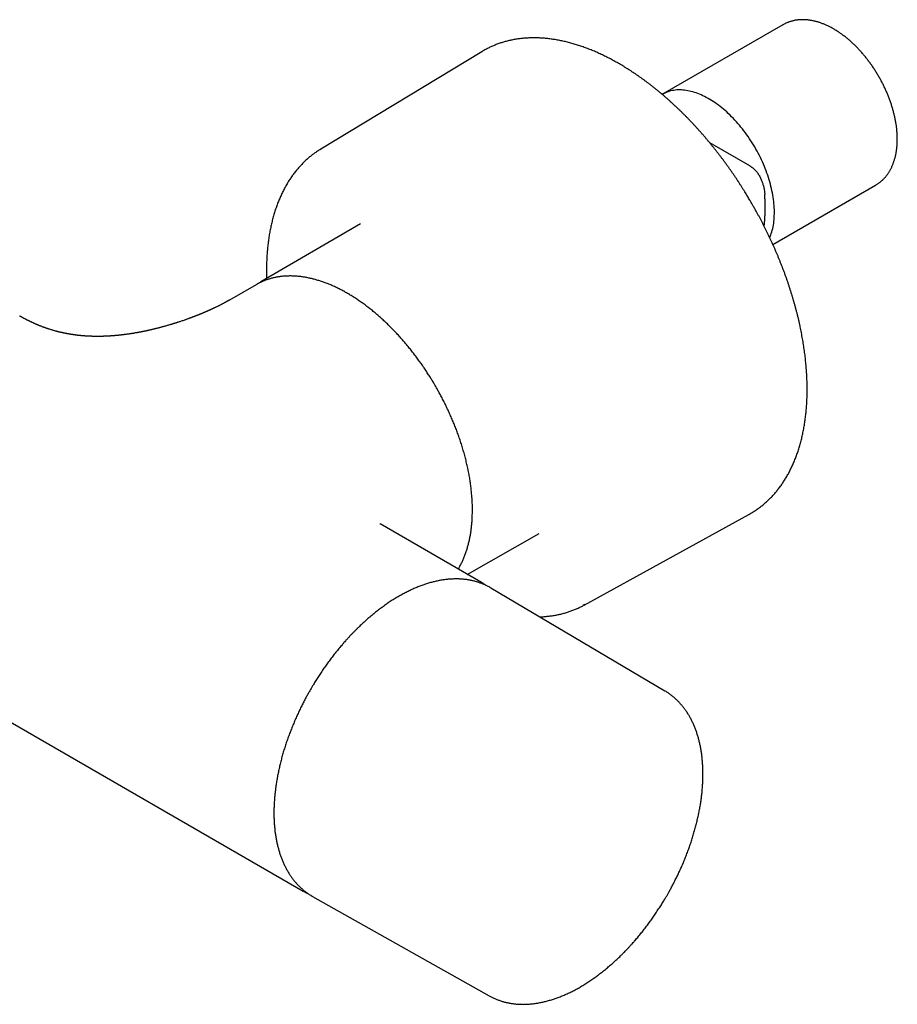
# Model space of a CAD drawing. Header units: millimetres. Extents: x 8 to 933, y 12 to 387.
# Tile 13 of 15: x 788 to 887, y 76 to 187. Entities that reach past the tile are written whole.
import ezdxf

# ---------------------------------------------------------------- set-up
doc = ezdxf.new("R2010")
doc.units = ezdxf.units.MM

msp = doc.modelspace()

# ---------------------------------------------------------------- linework, layer by layer
at = {"color": 7, "linetype": 'Continuous', "lineweight": 30}
for p, q in [((873.95, 186.25), (860.45, 178.45)), ((840.15, 183.23), (822.08, 172.3)), ((840.25, 183.28), (840.15, 183.23)), ((870.24, 170.4), (865.75, 172.99)), ((821.98, 172.24), (822.18, 172.36)), ((872.83, 161.58), (884.35, 168.23)), ((826.53, 163.91), (815.35, 157.38)), ((814.81, 157.07), (811.84, 155.35)), ((814.89, 157.11), (814.81, 157.07)), ((851.63, 121.1), (870.14, 131.28)), ((870.14, 131.28), (870.23, 131.34)), ((840.12, 123.64), (828.73, 130.21)), ((828.74, 130.2), (828.73, 130.21)), ((838.53, 124.55), (846.59, 129.15)), ((758.72, 124.44), (820.12, 88.99)), ((840.05, 123.67), (840.12, 123.64)), ((860.72, 111.45), (841.17, 123.02)), ((851.73, 121.15), (851.53, 121.04)), ((860.72, 111.46), (860.72, 111.45)), ((820.12, 88.99), (820.06, 89.03)), ((821.17, 88.39), (840.97, 77.24)), ((840.97, 77.24), (840.97, 77.24))]:
    msp.add_line(p, q, dxfattribs=at)
at = {"color": 7, "linetype": 'Continuous', "lineweight": 30, "flags": 128}
for points in [[(872.48, 162.36), (872.53, 162.48), (872.59, 162.65), (872.65, 162.82), (872.71, 163.01), (872.76, 163.19), (872.81, 163.38), (872.85, 163.58), (872.89, 163.77), (872.92, 163.98), (872.94, 164.18), (872.97, 164.39), (872.98, 164.6), (872.99, 164.82), (873, 165.04), (873, 165.26), (873, 165.49), (872.99, 165.72), (872.97, 165.95), (872.95, 166.18), (872.93, 166.41), (872.9, 166.65), (872.87, 166.89), (872.83, 167.13), (872.78, 167.37), (872.73, 167.62), (872.68, 167.86), (872.62, 168.11), (872.56, 168.36), (872.49, 168.61), (872.42, 168.86), (872.34, 169.1), (872.25, 169.35), (872.17, 169.6), (872.08, 169.85), (871.98, 170.1), (871.88, 170.35), (871.78, 170.6), (871.67, 170.85), (871.55, 171.09), (871.44, 171.34), (871.32, 171.58), (871.19, 171.82), (871.06, 172.06), (870.93, 172.3), (870.79, 172.54), (870.65, 172.77), (870.51, 173.01), (870.36, 173.24), (870.21, 173.46), (870.06, 173.69), (869.9, 173.91), (869.74, 174.13), (869.58, 174.34), (869.42, 174.56), (869.25, 174.76), (869.08, 174.97), (868.91, 175.17), (868.74, 175.37), (868.56, 175.56), (868.38, 175.75), (868.2, 175.93), (868.02, 176.11), (867.83, 176.29), (867.65, 176.46), (867.46, 176.62), (867.28, 176.78), (867.09, 176.94), (866.9, 177.09), (866.71, 177.24), (866.51, 177.38), (866.32, 177.51), (866.13, 177.64), (865.94, 177.76), (865.74, 177.88), (865.55, 177.99), (865.36, 178.1), (865.16, 178.2), (864.97, 178.29), (864.78, 178.38), (864.59, 178.46), (864.4, 178.53), (864.21, 178.6), (864.02, 178.66), (863.83, 178.72), (863.64, 178.77), (863.46, 178.81), (863.27, 178.85), (863.09, 178.88), (862.91, 178.9), (862.73, 178.92), (862.56, 178.93), (862.38, 178.94), (862.21, 178.93), (862.04, 178.93), (861.87, 178.91), (861.71, 178.89), (861.55, 178.86), (861.39, 178.83), (861.23, 178.78), (861.08, 178.74), (860.93, 178.68), (860.78, 178.62), (860.64, 178.55), (860.5, 178.48), (860.42, 178.43)], [(841.17, 123.02), (841.11, 123.06), (841.1, 123.06)], [(821.11, 88.43), (821.11, 88.42), (821.17, 88.39)]]:
    msp.add_lwpolyline(points, dxfattribs=at)
at = {"color": 7, "linetype": 'Continuous', "lineweight": 30}
for points, knots in [([(886.8, 173.4), (886.8, 173.44), (886.8, 173.53), (886.8, 173.69), (886.79, 173.88), (886.78, 174.06), (886.76, 174.25), (886.75, 174.45), (886.73, 174.64), (886.7, 174.83), (886.68, 175.03), (886.64, 175.22), (886.61, 175.42), (886.57, 175.61), (886.53, 175.81), (886.49, 176.01), (886.44, 176.21), (886.39, 176.41), (886.34, 176.61), (886.29, 176.8), (886.23, 177), (886.16, 177.2), (886.1, 177.4), (886.03, 177.6), (885.96, 177.8), (885.89, 178), (885.81, 178.2), (885.73, 178.39), (885.65, 178.59), (885.56, 178.79), (885.48, 178.98), (885.39, 179.18), (885.29, 179.37), (885.2, 179.57), (885.1, 179.76), (885, 179.95), (884.9, 180.14), (884.79, 180.33), (884.68, 180.52), (884.57, 180.7), (884.46, 180.89), (884.34, 181.07), (884.23, 181.25), (884.11, 181.43), (883.99, 181.61), (883.86, 181.79), (883.74, 181.96), (883.61, 182.13), (883.48, 182.3), (883.35, 182.47), (883.22, 182.64), (883.09, 182.8), (882.95, 182.96), (882.81, 183.12), (882.67, 183.28), (882.53, 183.43), (882.39, 183.59), (882.24, 183.73), (882.1, 183.88), (881.95, 184.02), (881.8, 184.16), (881.66, 184.3), (881.51, 184.44), (881.35, 184.57), (881.2, 184.7), (881.05, 184.82), (880.89, 184.94), (880.74, 185.06), (880.58, 185.18), (880.42, 185.29), (880.27, 185.4), (880.11, 185.5), (879.95, 185.6), (879.79, 185.7), (879.63, 185.8), (879.47, 185.89), (879.31, 185.97), (879.15, 186.05), (878.99, 186.13), (878.82, 186.21), (878.66, 186.28), (878.5, 186.34), (878.34, 186.41), (878.18, 186.46), (878.02, 186.52), (877.86, 186.57), (877.7, 186.61), (877.54, 186.65), (877.38, 186.69), (877.22, 186.72), (877.06, 186.75), (876.91, 186.77), (876.75, 186.79), (876.6, 186.81), (876.44, 186.82), (876.29, 186.82), (876.14, 186.82), (875.99, 186.82), (875.84, 186.81), (875.7, 186.8), (875.55, 186.78), (875.41, 186.76), (875.27, 186.74), (875.13, 186.71), (875, 186.67), (874.86, 186.64), (874.73, 186.59), (874.6, 186.55), (874.47, 186.5), (874.34, 186.45), (874.22, 186.39), (874.09, 186.33), (874.01, 186.28), (873.96, 186.25), (873.95, 186.25)], [0, 0, 0, 0, 0.004892, 0.014068, 0.023241, 0.032413, 0.041582, 0.050748, 0.05991, 0.069069, 0.078223, 0.087373, 0.096519, 0.10566, 0.114797, 0.123929, 0.133057, 0.14218, 0.151299, 0.160414, 0.169525, 0.178631, 0.187734, 0.196834, 0.20593, 0.215023, 0.224112, 0.2332, 0.242284, 0.251366, 0.260447, 0.269525, 0.278602, 0.287677, 0.296751, 0.305825, 0.314897, 0.323969, 0.333041, 0.342113, 0.351186, 0.360259, 0.369332, 0.378406, 0.387482, 0.396559, 0.405638, 0.414718, 0.423801, 0.432886, 0.441974, 0.451064, 0.460158, 0.469255, 0.478355, 0.487459, 0.496567, 0.505679, 0.514795, 0.523916, 0.533042, 0.542172, 0.551307, 0.560447, 0.569592, 0.578742, 0.587897, 0.597057, 0.606222, 0.615392, 0.624566, 0.633744, 0.642926, 0.652111, 0.661299, 0.670489, 0.67968, 0.688872, 0.698062, 0.70725, 0.716434, 0.725613, 0.734784, 0.743947, 0.753099, 0.762238, 0.771362, 0.780468, 0.789555, 0.798619, 0.807658, 0.81667, 0.825654, 0.834606, 0.843525, 0.85241, 0.861259, 0.870072, 0.878847, 0.887585, 0.896285, 0.904949, 0.913577, 0.922171, 0.930733, 0.939264, 0.947768, 0.956246, 0.964702, 0.973139, 0.98156, 0.98997, 0.998371, 1, 1, 1, 1]), ([(870.5, 166.12), (870.44, 166.23), (870.36, 166.38), (870.22, 166.6), (870.11, 166.79), (869.97, 167.02), (869.83, 167.26), (869.67, 167.51), (869.51, 167.77), (869.35, 168.03), (869.17, 168.3), (869, 168.57), (868.82, 168.85), (868.64, 169.12), (868.45, 169.4), (868.26, 169.67), (868.07, 169.95), (867.87, 170.22), (867.67, 170.5), (867.47, 170.77), (867.27, 171.05), (867.07, 171.32), (866.86, 171.59), (866.65, 171.86), (866.44, 172.13), (866.23, 172.4), (866.01, 172.67), (865.8, 172.93), (865.58, 173.2), (865.36, 173.46), (865.14, 173.72), (864.91, 173.98), (864.69, 174.23), (864.46, 174.49), (864.23, 174.74), (864, 174.99), (863.77, 175.24), (863.54, 175.48), (863.31, 175.73), (863.07, 175.97), (862.83, 176.2), (862.6, 176.44), (862.36, 176.67), (862.12, 176.9), (861.88, 177.13), (861.63, 177.35), (861.39, 177.58), (861.15, 177.8), (860.9, 178.01), (860.66, 178.23), (860.41, 178.44), (860.16, 178.65), (859.91, 178.85), (859.67, 179.05), (859.42, 179.25), (859.17, 179.45), (858.91, 179.64), (858.66, 179.83), (858.41, 180.02), (858.16, 180.2), (857.9, 180.38), (857.65, 180.56), (857.4, 180.73), (857.14, 180.9), (856.89, 181.07), (856.63, 181.23), (856.38, 181.39), (856.12, 181.55), (855.87, 181.71), (855.61, 181.86), (855.35, 182), (855.1, 182.14), (854.84, 182.28), (854.59, 182.42), (854.33, 182.55), (854.07, 182.68), (853.82, 182.81), (853.56, 182.93), (853.31, 183.04), (853.05, 183.16), (852.8, 183.27), (852.54, 183.38), (852.29, 183.48), (852.03, 183.58), (851.78, 183.67), (851.53, 183.76), (851.27, 183.85), (851.02, 183.94), (850.77, 184.01), (850.52, 184.09), (850.27, 184.16), (850.02, 184.23), (849.77, 184.3), (849.52, 184.36), (849.27, 184.41), (849.02, 184.46), (848.78, 184.51), (848.53, 184.56), (848.29, 184.6), (848.05, 184.63), (847.8, 184.67), (847.56, 184.7), (847.32, 184.72), (847.08, 184.74), (846.84, 184.76), (846.61, 184.77), (846.37, 184.78), (846.14, 184.78), (845.9, 184.78), (845.67, 184.78), (845.44, 184.77), (845.21, 184.76), (844.99, 184.74), (844.76, 184.72), (844.53, 184.7), (844.31, 184.67), (844.09, 184.64), (843.87, 184.6), (843.65, 184.56), (843.43, 184.52), (843.22, 184.47), (843, 184.42), (842.79, 184.36), (842.58, 184.3), (842.37, 184.24), (842.17, 184.17), (841.96, 184.1), (841.76, 184.02), (841.56, 183.94), (841.36, 183.86), (841.16, 183.77), (840.97, 183.67), (840.78, 183.58), (840.58, 183.48), (840.41, 183.38), (840.3, 183.32), (840.25, 183.29)], [0, 0, 0, 0, 0.007844, 0.011082, 0.016453, 0.022041, 0.028044, 0.034317, 0.040801, 0.047448, 0.054225, 0.061107, 0.068076, 0.075117, 0.08222, 0.089375, 0.096574, 0.103813, 0.111087, 0.118391, 0.125722, 0.133076, 0.140453, 0.147849, 0.155263, 0.162693, 0.170137, 0.177595, 0.185066, 0.192548, 0.20004, 0.207542, 0.215053, 0.222572, 0.2301, 0.237634, 0.245176, 0.252723, 0.260277, 0.267837, 0.275402, 0.282971, 0.290546, 0.298125, 0.305708, 0.313296, 0.320887, 0.328481, 0.33608, 0.343681, 0.351285, 0.358893, 0.366503, 0.374116, 0.381732, 0.38935, 0.396971, 0.404593, 0.412218, 0.419845, 0.427474, 0.435105, 0.442738, 0.450373, 0.458009, 0.465647, 0.473287, 0.480928, 0.48857, 0.496214, 0.503859, 0.511506, 0.519154, 0.526803, 0.534453, 0.542104, 0.549756, 0.557409, 0.565063, 0.572718, 0.580374, 0.58803, 0.595687, 0.603345, 0.611003, 0.618662, 0.626321, 0.633981, 0.641641, 0.649301, 0.656962, 0.664622, 0.672283, 0.679944, 0.687604, 0.695265, 0.702925, 0.710585, 0.718245, 0.725904, 0.733563, 0.741222, 0.74888, 0.756537, 0.764194, 0.77185, 0.779505, 0.78716, 0.794814, 0.802467, 0.81012, 0.817772, 0.825423, 0.833074, 0.840724, 0.848373, 0.856023, 0.863672, 0.871321, 0.878971, 0.88662, 0.894271, 0.901922, 0.909574, 0.917227, 0.924882, 0.932539, 0.940197, 0.947859, 0.955523, 0.963191, 0.970862, 0.978537, 0.986217, 0.993901, 1, 1, 1, 1]), ([(884.35, 168.23), (884.37, 168.24), (884.43, 168.28), (884.53, 168.34), (884.64, 168.42), (884.75, 168.5), (884.86, 168.58), (884.97, 168.67), (885.07, 168.76), (885.17, 168.85), (885.27, 168.95), (885.37, 169.05), (885.46, 169.16), (885.55, 169.27), (885.64, 169.38), (885.72, 169.5), (885.8, 169.62), (885.88, 169.74), (885.96, 169.87), (886.03, 170), (886.1, 170.13), (886.17, 170.27), (886.23, 170.41), (886.29, 170.55), (886.35, 170.7), (886.4, 170.85), (886.45, 171), (886.5, 171.15), (886.55, 171.31), (886.59, 171.47), (886.62, 171.64), (886.66, 171.8), (886.69, 171.97), (886.71, 172.14), (886.74, 172.31), (886.75, 172.49), (886.77, 172.66), (886.78, 172.84), (886.79, 173.02), (886.8, 173.2), (886.8, 173.33), (886.8, 173.39), (886.8, 173.4)], [0, 0, 0, 0, 0.012617, 0.037308, 0.061999, 0.086704, 0.111431, 0.136192, 0.160997, 0.185856, 0.210779, 0.235773, 0.260847, 0.286008, 0.311261, 0.336611, 0.362064, 0.387621, 0.413284, 0.439055, 0.464931, 0.490913, 0.516998, 0.543181, 0.569459, 0.595826, 0.622278, 0.648808, 0.675409, 0.702075, 0.728799, 0.755574, 0.782395, 0.809254, 0.836147, 0.863066, 0.890006, 0.916964, 0.943934, 0.970912, 0.996499, 1, 1, 1, 1]), ([(821.98, 172.24), (821.98, 172.23), (821.91, 172.19), (821.78, 172.11), (821.61, 171.99), (821.43, 171.87), (821.25, 171.74), (821.08, 171.61), (820.91, 171.48), (820.74, 171.34), (820.58, 171.2), (820.42, 171.05), (820.26, 170.9), (820.1, 170.74), (819.94, 170.58), (819.79, 170.42), (819.64, 170.26), (819.49, 170.09), (819.35, 169.91), (819.21, 169.74), (819.07, 169.55), (818.93, 169.37), (818.8, 169.18), (818.67, 168.99), (818.54, 168.79), (818.41, 168.59), (818.29, 168.39), (818.17, 168.18), (818.05, 167.97), (817.94, 167.76), (817.83, 167.54), (817.72, 167.32), (817.62, 167.1), (817.52, 166.87), (817.42, 166.64), (817.32, 166.41), (817.23, 166.17), (817.14, 165.93), (817.06, 165.69), (816.97, 165.44), (816.89, 165.19), (816.82, 164.94), (816.74, 164.68), (816.67, 164.42), (816.61, 164.16), (816.55, 163.9), (816.49, 163.63), (816.43, 163.36), (816.38, 163.09), (816.33, 162.81), (816.28, 162.54), (816.24, 162.26), (816.2, 161.97), (816.16, 161.69), (816.13, 161.4), (816.1, 161.11), (816.07, 160.82), (816.05, 160.52), (816.03, 160.23), (816.02, 159.93), (816, 159.63), (815.99, 159.33), (815.99, 159.02), (815.99, 158.71), (815.99, 158.4), (815.99, 158.09), (816, 157.88), (816, 157.77), (816, 157.76)], [0, 0, 0, 0, 0.001162, 0.016327, 0.031504, 0.046695, 0.061898, 0.077116, 0.092349, 0.107597, 0.122861, 0.138141, 0.153438, 0.168753, 0.184084, 0.199433, 0.2148, 0.230185, 0.245587, 0.261008, 0.276447, 0.291903, 0.307376, 0.322867, 0.338375, 0.3539, 0.369441, 0.384998, 0.40057, 0.416157, 0.431758, 0.447374, 0.463003, 0.478645, 0.494299, 0.509965, 0.525642, 0.54133, 0.557028, 0.572735, 0.588451, 0.604176, 0.61991, 0.63565, 0.651398, 0.667152, 0.682913, 0.698679, 0.714451, 0.730228, 0.746009, 0.761796, 0.777586, 0.79338, 0.809178, 0.824979, 0.840783, 0.85659, 0.872401, 0.888214, 0.904029, 0.919847, 0.935668, 0.951491, 0.967316, 0.983143, 0.998973, 1, 1, 1, 1]), ([(870.9, 169.87), (870.87, 169.9), (870.82, 169.96), (870.73, 170.03), (870.65, 170.11), (870.56, 170.18), (870.48, 170.24), (870.4, 170.3), (870.32, 170.35), (870.27, 170.38), (870.24, 170.4)], [0, 0, 0, 0, 0.130966, 0.26226, 0.393227, 0.524526, 0.642892, 0.761256, 0.880628, 1, 1, 1, 1]), ([(870.9, 169.87), (870.93, 169.84), (870.98, 169.78), (871.06, 169.69), (871.13, 169.59), (871.21, 169.47), (871.3, 169.32), (871.4, 169.14), (871.48, 168.95), (871.56, 168.77), (871.63, 168.59), (871.69, 168.42), (871.75, 168.23), (871.8, 168.04), (871.84, 167.83), (871.88, 167.63), (871.91, 167.43), (871.92, 167.3), (871.92, 167.24)], [0, 0, 0, 0, 0.040649, 0.081444, 0.122295, 0.163021, 0.230167, 0.297538, 0.365, 0.432269, 0.495631, 0.559048, 0.622418, 0.697784, 0.773361, 0.849021, 0.924618, 1, 1, 1, 1]), ([(871.85, 163.63), (871.85, 163.64), (871.87, 163.77), (871.9, 164.04), (871.93, 164.45), (871.95, 164.87), (871.96, 165.32), (871.97, 165.79), (871.96, 166.26), (871.95, 166.74), (871.93, 167.07), (871.92, 167.24)], [0, 0, 0, 0, 0.005966, 0.118745, 0.231506, 0.356845, 0.482204, 0.607548, 0.738362, 0.869193, 1, 1, 1, 1]), ([(870.23, 131.34), (870.24, 131.34), (870.31, 131.38), (870.44, 131.46), (870.63, 131.57), (870.81, 131.69), (870.99, 131.81), (871.17, 131.93), (871.34, 132.06), (871.51, 132.19), (871.69, 132.33), (871.85, 132.47), (872.02, 132.61), (872.18, 132.76), (872.35, 132.91), (872.5, 133.07), (872.66, 133.23), (872.81, 133.39), (872.97, 133.56), (873.11, 133.73), (873.26, 133.9), (873.4, 134.08), (873.54, 134.26), (873.68, 134.45), (873.82, 134.64), (873.95, 134.83), (874.08, 135.03), (874.2, 135.23), (874.33, 135.43), (874.45, 135.64), (874.57, 135.85), (874.68, 136.07), (874.79, 136.29), (874.9, 136.51), (875.01, 136.73), (875.11, 136.96), (875.21, 137.19), (875.31, 137.43), (875.4, 137.66), (875.49, 137.91), (875.58, 138.15), (875.66, 138.4), (875.74, 138.65), (875.82, 138.9), (875.89, 139.16), (875.96, 139.42), (876.03, 139.68), (876.1, 139.95), (876.16, 140.21), (876.21, 140.48), (876.27, 140.76), (876.32, 141.03), (876.37, 141.31), (876.41, 141.59), (876.45, 141.88), (876.49, 142.16), (876.52, 142.45), (876.55, 142.74), (876.58, 143.04), (876.61, 143.33), (876.63, 143.63), (876.64, 143.93), (876.66, 144.23), (876.67, 144.54), (876.67, 144.84), (876.68, 145.15), (876.68, 145.46), (876.68, 145.78), (876.67, 146.09), (876.66, 146.41), (876.65, 146.72), (876.63, 147.04), (876.61, 147.36), (876.58, 147.69), (876.56, 148.01), (876.53, 148.34), (876.49, 148.66), (876.46, 148.99), (876.42, 149.32), (876.37, 149.66), (876.32, 149.99), (876.27, 150.32), (876.22, 150.66), (876.16, 150.99), (876.1, 151.33), (876.04, 151.67), (875.97, 152.01), (875.9, 152.35), (875.82, 152.69), (875.75, 153.04), (875.67, 153.38), (875.58, 153.72), (875.5, 154.07), (875.4, 154.41), (875.31, 154.76), (875.21, 155.11), (875.11, 155.45), (875.01, 155.8), (874.9, 156.15), (874.79, 156.5), (874.68, 156.85), (874.56, 157.2), (874.44, 157.55), (874.32, 157.9), (874.19, 158.26), (874.06, 158.61), (873.93, 158.95), (873.8, 159.29), (873.67, 159.62), (873.54, 159.95), (873.41, 160.26), (873.27, 160.58), (873.14, 160.89), (873, 161.21), (872.86, 161.52), (872.72, 161.83), (872.58, 162.15), (872.43, 162.46), (872.28, 162.77), (872.13, 163.08), (871.98, 163.38), (871.82, 163.69), (871.67, 164), (871.51, 164.3), (871.35, 164.6), (871.2, 164.89), (871.04, 165.17), (870.91, 165.42), (870.78, 165.63), (870.66, 165.86), (870.56, 166.02), (870.5, 166.12)], [0, 0, 0, 0, 0.000804, 0.008492, 0.016186, 0.023886, 0.031592, 0.039304, 0.047023, 0.05475, 0.062483, 0.070224, 0.077974, 0.085731, 0.093497, 0.101271, 0.109054, 0.116845, 0.124646, 0.132455, 0.140274, 0.148101, 0.155937, 0.163782, 0.171636, 0.179499, 0.18737, 0.195249, 0.203136, 0.211032, 0.218935, 0.226845, 0.234763, 0.242688, 0.250619, 0.258557, 0.266501, 0.274451, 0.282407, 0.290368, 0.298334, 0.306305, 0.31428, 0.32226, 0.330244, 0.338231, 0.346222, 0.354217, 0.362215, 0.370215, 0.378219, 0.386225, 0.394233, 0.402244, 0.410256, 0.418271, 0.426288, 0.434306, 0.442326, 0.450347, 0.45837, 0.466395, 0.47442, 0.482447, 0.490475, 0.498505, 0.506535, 0.514567, 0.5226, 0.530634, 0.538669, 0.546705, 0.554743, 0.562782, 0.570822, 0.578863, 0.586907, 0.594951, 0.602998, 0.611046, 0.619096, 0.627148, 0.635202, 0.643258, 0.651317, 0.659379, 0.667443, 0.675511, 0.683582, 0.691656, 0.699735, 0.707817, 0.715904, 0.723996, 0.732093, 0.740196, 0.748305, 0.756421, 0.764544, 0.772675, 0.780815, 0.788964, 0.797124, 0.805295, 0.813479, 0.821677, 0.829891, 0.837275, 0.845501, 0.852882, 0.860262, 0.867639, 0.875014, 0.882387, 0.889756, 0.897121, 0.904482, 0.911837, 0.919185, 0.926524, 0.933851, 0.941161, 0.948448, 0.955699, 0.962893, 0.969985, 0.976865, 0.983177, 0.988104, 0.992688, 1, 1, 1, 1]), ([(835, 145.63), (834.95, 145.71), (834.88, 145.84), (834.77, 146.02), (834.68, 146.17), (834.56, 146.36), (834.44, 146.55), (834.32, 146.76), (834.18, 146.97), (834.04, 147.18), (833.9, 147.4), (833.76, 147.61), (833.61, 147.83), (833.45, 148.06), (833.3, 148.28), (833.14, 148.5), (832.98, 148.72), (832.82, 148.94), (832.65, 149.16), (832.48, 149.38), (832.31, 149.6), (832.14, 149.82), (831.97, 150.03), (831.79, 150.24), (831.61, 150.46), (831.43, 150.67), (831.25, 150.88), (831.07, 151.08), (830.89, 151.29), (830.7, 151.49), (830.51, 151.69), (830.32, 151.89), (830.13, 152.09), (829.94, 152.28), (829.75, 152.47), (829.56, 152.66), (829.36, 152.85), (829.17, 153.03), (828.97, 153.21), (828.77, 153.39), (828.57, 153.57), (828.37, 153.74), (828.17, 153.91), (827.97, 154.08), (827.77, 154.24), (827.56, 154.4), (827.36, 154.56), (827.15, 154.72), (826.95, 154.87), (826.74, 155.02), (826.54, 155.16), (826.33, 155.31), (826.12, 155.45), (825.92, 155.58), (825.71, 155.71), (825.5, 155.84), (825.29, 155.97), (825.08, 156.09), (824.87, 156.21), (824.67, 156.33), (824.46, 156.44), (824.25, 156.55), (824.04, 156.65), (823.83, 156.75), (823.62, 156.85), (823.41, 156.95), (823.2, 157.04), (823, 157.12), (822.79, 157.2), (822.58, 157.28), (822.37, 157.36), (822.17, 157.43), (821.96, 157.5), (821.75, 157.56), (821.55, 157.62), (821.34, 157.68), (821.14, 157.73), (820.94, 157.78), (820.73, 157.82), (820.53, 157.86), (820.33, 157.9), (820.13, 157.93), (819.93, 157.96), (819.73, 157.99), (819.54, 158.01), (819.34, 158.02), (819.15, 158.04), (818.95, 158.04), (818.76, 158.05), (818.57, 158.05), (818.38, 158.04), (818.19, 158.04), (818, 158.03), (817.82, 158.01), (817.63, 157.99), (817.45, 157.97), (817.27, 157.94), (817.09, 157.91), (816.91, 157.87), (816.73, 157.83), (816.56, 157.79), (816.38, 157.74), (816.21, 157.68), (816.04, 157.63), (815.87, 157.57), (815.71, 157.5), (815.54, 157.44), (815.38, 157.36), (815.22, 157.29), (815.06, 157.21), (814.95, 157.15), (814.9, 157.11), (814.89, 157.11)], [0, 0, 0, 0, 0.00967, 0.013672, 0.020309, 0.027216, 0.034637, 0.042392, 0.050406, 0.058623, 0.067, 0.075507, 0.084121, 0.092824, 0.101603, 0.110445, 0.119343, 0.128288, 0.137276, 0.146301, 0.155359, 0.164447, 0.17356, 0.182698, 0.191857, 0.201036, 0.210232, 0.219445, 0.228672, 0.237914, 0.247168, 0.256434, 0.265711, 0.274998, 0.284295, 0.2936, 0.302914, 0.312235, 0.321564, 0.330899, 0.340241, 0.349589, 0.358943, 0.368302, 0.377667, 0.387036, 0.39641, 0.405788, 0.415171, 0.424557, 0.433948, 0.443342, 0.452739, 0.46214, 0.471544, 0.480951, 0.490361, 0.499773, 0.509188, 0.518606, 0.528026, 0.537448, 0.546872, 0.556298, 0.565725, 0.575154, 0.584585, 0.594016, 0.603449, 0.612883, 0.622317, 0.631752, 0.641187, 0.650623, 0.660058, 0.669494, 0.678928, 0.688363, 0.697796, 0.707228, 0.716659, 0.726089, 0.735517, 0.744943, 0.754367, 0.763789, 0.773208, 0.782625, 0.792039, 0.801451, 0.810859, 0.820265, 0.829669, 0.839069, 0.848468, 0.857864, 0.867257, 0.87665, 0.88604, 0.89543, 0.90482, 0.91421, 0.9236, 0.932992, 0.942386, 0.951784, 0.961185, 0.970591, 0.980003, 0.989421, 0.998847, 1, 1, 1, 1]), ([(815.35, 157.38), (815.32, 157.36), (815.26, 157.32), (815.17, 157.27), (815.12, 157.24), (815.09, 157.22)], [0, 0, 0, 0, 0.336826, 0.705475, 1, 1, 1, 1]), ([(811.84, 155.35), (811.83, 155.34), (811.8, 155.33), (811.76, 155.31), (811.73, 155.29), (811.71, 155.28), (811.69, 155.26), (811.66, 155.25), (811.64, 155.24), (811.6, 155.22), (811.56, 155.19), (811.51, 155.17), (811.47, 155.14), (811.42, 155.12), (811.38, 155.09), (811.33, 155.07), (811.29, 155.04), (811.24, 155.02), (811.18, 154.99), (811.11, 154.95), (811.02, 154.9), (810.94, 154.86), (810.85, 154.81), (810.75, 154.76), (810.66, 154.71), (810.55, 154.66), (810.43, 154.6), (810.32, 154.55), (810.21, 154.5), (810.12, 154.45), (810.05, 154.42), (810, 154.39), (809.95, 154.37), (809.9, 154.35), (809.84, 154.32), (809.78, 154.3), (809.71, 154.26), (809.64, 154.23), (809.57, 154.2), (809.51, 154.17), (809.45, 154.15), (809.39, 154.12), (809.33, 154.09), (809.26, 154.06), (809.2, 154.03), (809.15, 154.01), (809.1, 153.99), (809.05, 153.97), (809, 153.95), (808.94, 153.93), (808.88, 153.9), (808.81, 153.87), (808.75, 153.84), (808.68, 153.82), (808.62, 153.79), (808.55, 153.76), (808.49, 153.74), (808.43, 153.71), (808.37, 153.69), (808.31, 153.67), (808.25, 153.64), (808.2, 153.62), (808.16, 153.6), (808.12, 153.59), (808.08, 153.57), (808.03, 153.55), (807.97, 153.53), (807.91, 153.51), (807.84, 153.48), (807.77, 153.46), (807.7, 153.43), (807.63, 153.4), (807.57, 153.38), (807.5, 153.35), (807.43, 153.33), (807.35, 153.3), (807.26, 153.26), (807.15, 153.23), (807.04, 153.19), (806.92, 153.14), (806.77, 153.09), (806.6, 153.03), (806.42, 152.97), (806.26, 152.92), (806.12, 152.87), (806, 152.83), (805.9, 152.8), (805.81, 152.77), (805.74, 152.75), (805.69, 152.73), (805.66, 152.72), (805.63, 152.72), (805.61, 152.71), (805.58, 152.7), (805.54, 152.69), (805.49, 152.67), (805.43, 152.65), (805.37, 152.63), (805.29, 152.61), (805.22, 152.59), (805.15, 152.57), (805.05, 152.54), (804.91, 152.5), (804.75, 152.45), (804.59, 152.41), (804.44, 152.36), (804.3, 152.33), (804.16, 152.29), (804.03, 152.25), (803.89, 152.22), (803.76, 152.18), (803.64, 152.15), (803.54, 152.13), (803.46, 152.11), (803.38, 152.09), (803.29, 152.07), (803.21, 152.05), (803.12, 152.03), (803.04, 152.01), (802.95, 151.99), (802.86, 151.97), (802.77, 151.95), (802.69, 151.93), (802.62, 151.91), (802.55, 151.9), (802.49, 151.89), (802.44, 151.87), (802.38, 151.86), (802.33, 151.85), (802.27, 151.84), (802.2, 151.83), (802.12, 151.81), (802.04, 151.79), (801.95, 151.78), (801.87, 151.76), (801.79, 151.74), (801.7, 151.73), (801.61, 151.71), (801.51, 151.69), (801.4, 151.67), (801.3, 151.66), (801.19, 151.64), (801.09, 151.62), (801, 151.6), (800.92, 151.59), (800.83, 151.58), (800.74, 151.56), (800.65, 151.55), (800.54, 151.53), (800.43, 151.52), (800.31, 151.5), (800.21, 151.49), (800.12, 151.48), (800.05, 151.47), (799.99, 151.46), (799.92, 151.45), (799.84, 151.44), (799.76, 151.43), (799.67, 151.42), (799.59, 151.41), (799.51, 151.4), (799.44, 151.4), (799.36, 151.39), (799.28, 151.38), (799.21, 151.37), (799.14, 151.37), (799.09, 151.36), (799.03, 151.36), (798.96, 151.35), (798.89, 151.34), (798.82, 151.34), (798.75, 151.33), (798.66, 151.33), (798.57, 151.32), (798.49, 151.31), (798.42, 151.31), (798.36, 151.31), (798.31, 151.3), (798.26, 151.3), (798.21, 151.3), (798.14, 151.29), (798.06, 151.29), (797.99, 151.29), (797.91, 151.28), (797.84, 151.28), (797.77, 151.28), (797.71, 151.28), (797.65, 151.27), (797.59, 151.27), (797.52, 151.27), (797.43, 151.27), (797.35, 151.27), (797.27, 151.27), (797.2, 151.27), (797.13, 151.26), (797.08, 151.26), (797.03, 151.26), (796.98, 151.26), (796.92, 151.26), (796.86, 151.27), (796.79, 151.27), (796.72, 151.27), (796.65, 151.27), (796.57, 151.27), (796.49, 151.27), (796.42, 151.27), (796.34, 151.28), (796.27, 151.28), (796.18, 151.28), (796.08, 151.29), (795.98, 151.29), (795.88, 151.3), (795.8, 151.3), (795.73, 151.31), (795.67, 151.31), (795.61, 151.31), (795.55, 151.32), (795.48, 151.32), (795.41, 151.33), (795.32, 151.34), (795.23, 151.34), (795.15, 151.35), (795.06, 151.36), (794.96, 151.37), (794.87, 151.38), (794.79, 151.39), (794.72, 151.4), (794.66, 151.41), (794.59, 151.41), (794.53, 151.42), (794.45, 151.43), (794.37, 151.44), (794.28, 151.46), (794.19, 151.47), (794.11, 151.48), (794.04, 151.49), (793.98, 151.5), (793.94, 151.51), (793.91, 151.52), (793.87, 151.52), (793.83, 151.53), (793.78, 151.54), (793.72, 151.55), (793.64, 151.56), (793.56, 151.58), (793.47, 151.59), (793.38, 151.61), (793.28, 151.63), (793.19, 151.65), (793.11, 151.67), (793.04, 151.69), (792.97, 151.7), (792.89, 151.72), (792.81, 151.74), (792.72, 151.76), (792.62, 151.78), (792.51, 151.81), (792.4, 151.84), (792.29, 151.87), (792.17, 151.91), (792.03, 151.94), (791.88, 151.99), (791.72, 152.04), (791.58, 152.08), (791.47, 152.12), (791.4, 152.14), (791.33, 152.17), (791.27, 152.19), (791.23, 152.2), (791.19, 152.21), (791.17, 152.22), (791.14, 152.23), (791.11, 152.24), (791.07, 152.26), (791.03, 152.27), (790.94, 152.3), (790.83, 152.34), (790.71, 152.39), (790.62, 152.43), (790.55, 152.45), (790.49, 152.48), (790.43, 152.5), (790.38, 152.52), (790.33, 152.54), (790.28, 152.56), (790.22, 152.59), (790.16, 152.61), (790.1, 152.64), (790.03, 152.67), (789.96, 152.7), (789.87, 152.74), (789.78, 152.79), (789.69, 152.83), (789.6, 152.87), (789.53, 152.9), (789.47, 152.93), (789.42, 152.95), (789.39, 152.97), (789.35, 152.99), (789.31, 153.01), (789.25, 153.04), (789.2, 153.06), (789.14, 153.09), (789.08, 153.12), (789.03, 153.15), (788.98, 153.18), (788.92, 153.21), (788.85, 153.25), (788.76, 153.29), (788.71, 153.32), (788.67, 153.34), (788.64, 153.36), (788.61, 153.37), (788.57, 153.39), (788.52, 153.42), (788.47, 153.45), (788.4, 153.49), (788.34, 153.53), (788.3, 153.55), (788.28, 153.56)], [0, 0, 0, 0, 0.003199, 0.005788, 0.007772, 0.009383, 0.010738, 0.012247, 0.013921, 0.015781, 0.019207, 0.022345, 0.025233, 0.028119, 0.031228, 0.034095, 0.036894, 0.039961, 0.042954, 0.048271, 0.053295, 0.059008, 0.064448, 0.06978, 0.075577, 0.082003, 0.088991, 0.095362, 0.100787, 0.107782, 0.110402, 0.113219, 0.115914, 0.118408, 0.12114, 0.124747, 0.128196, 0.132208, 0.135853, 0.139209, 0.14217, 0.145018, 0.148407, 0.151937, 0.155246, 0.157636, 0.159798, 0.162045, 0.16469, 0.167698, 0.170695, 0.173584, 0.177429, 0.180692, 0.183351, 0.18628, 0.189683, 0.192183, 0.194902, 0.19784, 0.200889, 0.203429, 0.20536, 0.206906, 0.208728, 0.210982, 0.21367, 0.216754, 0.219764, 0.222559, 0.226054, 0.229142, 0.231836, 0.234637, 0.23789, 0.241542, 0.245593, 0.250044, 0.254896, 0.260148, 0.265688, 0.274033, 0.281712, 0.288723, 0.295065, 0.299578, 0.303678, 0.307333, 0.310444, 0.311975, 0.313325, 0.314495, 0.315485, 0.31648, 0.317994, 0.320056, 0.322428, 0.325251, 0.328172, 0.331021, 0.333797, 0.3365, 0.343501, 0.350051, 0.356268, 0.362179, 0.367886, 0.372738, 0.378037, 0.383345, 0.388532, 0.393576, 0.396759, 0.39989, 0.403014, 0.406134, 0.409286, 0.412503, 0.41594, 0.419122, 0.422631, 0.425911, 0.428891, 0.431572, 0.433958, 0.436101, 0.438311, 0.440209, 0.441958, 0.444102, 0.446681, 0.449652, 0.452793, 0.456112, 0.459186, 0.462049, 0.464907, 0.468567, 0.47222, 0.475849, 0.479646, 0.483689, 0.48735, 0.49061, 0.493574, 0.496379, 0.499528, 0.502988, 0.506745, 0.510929, 0.515404, 0.519066, 0.521984, 0.524276, 0.52659, 0.528949, 0.531502, 0.534654, 0.538021, 0.540883, 0.54339, 0.545771, 0.548575, 0.551539, 0.554122, 0.55632, 0.558342, 0.560275, 0.562597, 0.565036, 0.567479, 0.569966, 0.573034, 0.576755, 0.579346, 0.581852, 0.583904, 0.585483, 0.587114, 0.589042, 0.591221, 0.594214, 0.596787, 0.599328, 0.601987, 0.604434, 0.606697, 0.608538, 0.610575, 0.613109, 0.61615, 0.619321, 0.62214, 0.624605, 0.626719, 0.628612, 0.630396, 0.632071, 0.633953, 0.636142, 0.638727, 0.641369, 0.643868, 0.646223, 0.649417, 0.652176, 0.654565, 0.657239, 0.660332, 0.66382, 0.667693, 0.671439, 0.674476, 0.67669, 0.678695, 0.680703, 0.682824, 0.685315, 0.688188, 0.691365, 0.694572, 0.697778, 0.700945, 0.704617, 0.708195, 0.711293, 0.713788, 0.715872, 0.718151, 0.720691, 0.723471, 0.726485, 0.729741, 0.733336, 0.736758, 0.739673, 0.741335, 0.742866, 0.744321, 0.745702, 0.74715, 0.748944, 0.751513, 0.754569, 0.757696, 0.760635, 0.765071, 0.768994, 0.772406, 0.775537, 0.778514, 0.781288, 0.784169, 0.787453, 0.79096, 0.795236, 0.799622, 0.80412, 0.808739, 0.813687, 0.819058, 0.825584, 0.832662, 0.840303, 0.844104, 0.84772, 0.850851, 0.853493, 0.855644, 0.856879, 0.857861, 0.85887, 0.860258, 0.862027, 0.864179, 0.866682, 0.873396, 0.879494, 0.882928, 0.886124, 0.889073, 0.891772, 0.894218, 0.896555, 0.898789, 0.901437, 0.904495, 0.907673, 0.910817, 0.913928, 0.918623, 0.923236, 0.927768, 0.932061, 0.935721, 0.938723, 0.941061, 0.94265, 0.944429, 0.946562, 0.949119, 0.952205, 0.955006, 0.95803, 0.960841, 0.963393, 0.965832, 0.97037, 0.974694, 0.978445, 0.979453, 0.980668, 0.982334, 0.984452, 0.987025, 0.990057, 0.993551, 0.997511, 1, 1, 1, 1]), ([(837.51, 125.14), (837.53, 125.17), (837.58, 125.25), (837.66, 125.4), (837.75, 125.57), (837.85, 125.75), (837.94, 125.94), (838.02, 126.12), (838.11, 126.31), (838.19, 126.51), (838.26, 126.7), (838.34, 126.9), (838.41, 127.11), (838.47, 127.31), (838.54, 127.52), (838.6, 127.74), (838.65, 127.95), (838.71, 128.17), (838.76, 128.39), (838.8, 128.62), (838.85, 128.84), (838.89, 129.07), (838.93, 129.31), (838.96, 129.54), (838.99, 129.78), (839.01, 130.02), (839.04, 130.26), (839.06, 130.5), (839.07, 130.75), (839.09, 131), (839.09, 131.25), (839.1, 131.5), (839.1, 131.76), (839.1, 132.01), (839.1, 132.27), (839.09, 132.53), (839.08, 132.79), (839.06, 133.06), (839.04, 133.32), (839.02, 133.59), (838.99, 133.86), (838.97, 134.13), (838.93, 134.4), (838.9, 134.68), (838.86, 134.95), (838.82, 135.23), (838.77, 135.5), (838.72, 135.78), (838.67, 136.06), (838.61, 136.34), (838.55, 136.62), (838.49, 136.9), (838.42, 137.19), (838.35, 137.47), (838.28, 137.75), (838.2, 138.04), (838.12, 138.33), (838.04, 138.61), (837.95, 138.9), (837.86, 139.19), (837.77, 139.47), (837.68, 139.75), (837.58, 140.01), (837.49, 140.28), (837.39, 140.54), (837.3, 140.8), (837.2, 141.06), (837.09, 141.32), (836.99, 141.58), (836.88, 141.83), (836.77, 142.09), (836.66, 142.35), (836.55, 142.6), (836.43, 142.86), (836.31, 143.11), (836.19, 143.37), (836.07, 143.62), (835.95, 143.87), (835.82, 144.11), (835.69, 144.36), (835.57, 144.6), (835.44, 144.83), (835.33, 145.03), (835.23, 145.21), (835.12, 145.41), (835.05, 145.54), (835, 145.63)], [0, 0, 0, 0, 0.00593, 0.018087, 0.030263, 0.042459, 0.054672, 0.066903, 0.079151, 0.091414, 0.103693, 0.115985, 0.128291, 0.140609, 0.152938, 0.165279, 0.177629, 0.189989, 0.202357, 0.214733, 0.227116, 0.239505, 0.251901, 0.264302, 0.276709, 0.28912, 0.301535, 0.313955, 0.326378, 0.338804, 0.351234, 0.363667, 0.376102, 0.388541, 0.400982, 0.413425, 0.425872, 0.438321, 0.450773, 0.463228, 0.475687, 0.488149, 0.500614, 0.513084, 0.525557, 0.538036, 0.550519, 0.563008, 0.575503, 0.588005, 0.600514, 0.613031, 0.625557, 0.638093, 0.65064, 0.663198, 0.67577, 0.688357, 0.70096, 0.713581, 0.726222, 0.737584, 0.750236, 0.761593, 0.772948, 0.784299, 0.795648, 0.806992, 0.818332, 0.829667, 0.840995, 0.852317, 0.863629, 0.874931, 0.886219, 0.897488, 0.908732, 0.919941, 0.931097, 0.942167, 0.953088, 0.963701, 0.973508, 0.981266, 0.988265, 1, 1, 1, 1]), ([(841.1, 123.06), (841.08, 123.08), (841.01, 123.12), (840.89, 123.18), (840.73, 123.26), (840.57, 123.34), (840.4, 123.42), (840.24, 123.49), (840.07, 123.55), (839.9, 123.61), (839.73, 123.67), (839.55, 123.72), (839.38, 123.77), (839.2, 123.82), (839.02, 123.86), (838.84, 123.9), (838.65, 123.93), (838.46, 123.96), (838.28, 123.98), (838.09, 124), (837.89, 124.02), (837.7, 124.03), (837.5, 124.04), (837.31, 124.04), (837.11, 124.04), (836.91, 124.03), (836.7, 124.02), (836.5, 124.01), (836.29, 123.99), (836.09, 123.97), (835.88, 123.94), (835.67, 123.91), (835.46, 123.87), (835.25, 123.83), (835.04, 123.78), (834.82, 123.73), (834.61, 123.68), (834.39, 123.62), (834.18, 123.56), (833.96, 123.49), (833.74, 123.42), (833.53, 123.34), (833.31, 123.26), (833.09, 123.18), (832.87, 123.09), (832.65, 123), (832.43, 122.9), (832.21, 122.8), (831.99, 122.7), (831.76, 122.59), (831.54, 122.47), (831.32, 122.36), (831.1, 122.23), (830.88, 122.11), (830.66, 121.98), (830.43, 121.84), (830.21, 121.71), (829.99, 121.57), (829.77, 121.42), (829.55, 121.27), (829.33, 121.12), (829.11, 120.96), (828.89, 120.8), (828.67, 120.64), (828.45, 120.47), (828.23, 120.3), (828.02, 120.12), (827.8, 119.95), (827.58, 119.76), (827.37, 119.58), (827.15, 119.39), (826.94, 119.2), (826.73, 119), (826.52, 118.8), (826.31, 118.6), (826.1, 118.39), (825.89, 118.18), (825.68, 117.97), (825.47, 117.76), (825.27, 117.54), (825.06, 117.31), (824.87, 117.1), (824.67, 116.88), (824.49, 116.66), (824.3, 116.44), (824.12, 116.23), (823.95, 116.02), (823.77, 115.8), (823.6, 115.58), (823.43, 115.36), (823.26, 115.14), (823.09, 114.92), (822.93, 114.69), (822.76, 114.47), (822.6, 114.24), (822.44, 114.01), (822.28, 113.78), (822.12, 113.55), (821.97, 113.32), (821.82, 113.08), (821.67, 112.85), (821.53, 112.62), (821.39, 112.4), (821.27, 112.2), (821.16, 112.03), (821.05, 111.84), (820.97, 111.7), (820.92, 111.62)], [0, 0, 0, 0, 0.003317, 0.012724, 0.022142, 0.031571, 0.041012, 0.050466, 0.059933, 0.069416, 0.078913, 0.088427, 0.097956, 0.107503, 0.117067, 0.126649, 0.136248, 0.145865, 0.1555, 0.165153, 0.174824, 0.184512, 0.194217, 0.203939, 0.213677, 0.223431, 0.2332, 0.242984, 0.252782, 0.262593, 0.272416, 0.282252, 0.292099, 0.301956, 0.311823, 0.3217, 0.331585, 0.341478, 0.351379, 0.361286, 0.3712, 0.381119, 0.391044, 0.400974, 0.410908, 0.420846, 0.430788, 0.440733, 0.450681, 0.460633, 0.470587, 0.480543, 0.490503, 0.500464, 0.510428, 0.520393, 0.530361, 0.540331, 0.550304, 0.560279, 0.570256, 0.580235, 0.590218, 0.600203, 0.610192, 0.620184, 0.630179, 0.640179, 0.650184, 0.660193, 0.670207, 0.680228, 0.690254, 0.700288, 0.71033, 0.720381, 0.730441, 0.740512, 0.750594, 0.76069, 0.7708, 0.780927, 0.790028, 0.800163, 0.80926, 0.818356, 0.827449, 0.836539, 0.845627, 0.85471, 0.86379, 0.872864, 0.881933, 0.890994, 0.900047, 0.909089, 0.918115, 0.927122, 0.936099, 0.945034, 0.9539, 0.962643, 0.971135, 0.978962, 0.985123, 0.990744, 1, 1, 1, 1]), ([(840.62, 123.32), (840.59, 123.34), (840.53, 123.38), (840.44, 123.43), (840.37, 123.48), (840.3, 123.53), (840.24, 123.56), (840.19, 123.59), (840.15, 123.61), (840.12, 123.63), (840.09, 123.65), (840.06, 123.67), (840.05, 123.67)], [0, 0, 0, 0, 0.171315, 0.332361, 0.469763, 0.591218, 0.696726, 0.786288, 0.84547, 0.895875, 0.949071, 1, 1, 1, 1]), ([(846.65, 119.78), (846.67, 119.78), (846.77, 119.78), (846.95, 119.79), (847.17, 119.81), (847.4, 119.83), (847.62, 119.85), (847.84, 119.88), (848.07, 119.91), (848.28, 119.94), (848.5, 119.98), (848.72, 120.03), (848.93, 120.07), (849.14, 120.12), (849.35, 120.18), (849.56, 120.24), (849.77, 120.3), (849.98, 120.37), (850.18, 120.44), (850.38, 120.52), (850.58, 120.6), (850.78, 120.68), (850.97, 120.77), (851.17, 120.86), (851.35, 120.95), (851.47, 121.01), (851.53, 121.04)], [0, 0, 0, 0, 0.013587, 0.056686, 0.099781, 0.142872, 0.185961, 0.229046, 0.27213, 0.315212, 0.358294, 0.401377, 0.444461, 0.487547, 0.530638, 0.573734, 0.616837, 0.659949, 0.703071, 0.746205, 0.789353, 0.832517, 0.875699, 0.918902, 0.962127, 1, 1, 1, 1]), ([(820.92, 111.62), (820.88, 111.53), (820.8, 111.41), (820.7, 111.23), (820.61, 111.07), (820.51, 110.88), (820.4, 110.68), (820.29, 110.47), (820.17, 110.25), (820.06, 110.02), (819.94, 109.79), (819.82, 109.55), (819.71, 109.31), (819.59, 109.07), (819.48, 108.82), (819.37, 108.58), (819.25, 108.33), (819.14, 108.08), (819.04, 107.82), (818.93, 107.57), (818.83, 107.31), (818.73, 107.05), (818.63, 106.8), (818.53, 106.54), (818.43, 106.28), (818.34, 106.02), (818.25, 105.75), (818.16, 105.49), (818.08, 105.23), (817.99, 104.97), (817.91, 104.71), (817.84, 104.44), (817.76, 104.18), (817.69, 103.92), (817.62, 103.66), (817.55, 103.39), (817.49, 103.13), (817.43, 102.87), (817.37, 102.61), (817.32, 102.35), (817.26, 102.09), (817.21, 101.83), (817.17, 101.57), (817.12, 101.31), (817.08, 101.05), (817.04, 100.8), (817.01, 100.54), (816.98, 100.29), (816.95, 100.03), (816.92, 99.78), (816.9, 99.53), (816.88, 99.28), (816.86, 99.03), (816.85, 98.78), (816.84, 98.53), (816.83, 98.29), (816.82, 98.05), (816.82, 97.8), (816.82, 97.56), (816.83, 97.32), (816.83, 97.09), (816.84, 96.85), (816.86, 96.62), (816.87, 96.39), (816.89, 96.16), (816.92, 95.93), (816.94, 95.7), (816.97, 95.48), (817, 95.26), (817.04, 95.04), (817.08, 94.82), (817.12, 94.61), (817.16, 94.4), (817.21, 94.19), (817.26, 93.98), (817.32, 93.77), (817.37, 93.57), (817.43, 93.37), (817.5, 93.17), (817.56, 92.98), (817.63, 92.79), (817.7, 92.6), (817.78, 92.41), (817.86, 92.23), (817.94, 92.04), (818.02, 91.87), (818.11, 91.69), (818.2, 91.52), (818.29, 91.35), (818.38, 91.19), (818.48, 91.02), (818.58, 90.86), (818.69, 90.71), (818.79, 90.55), (818.9, 90.4), (819.02, 90.26), (819.13, 90.11), (819.25, 89.97), (819.37, 89.84), (819.49, 89.7), (819.62, 89.58), (819.75, 89.45), (819.88, 89.33), (820.01, 89.21), (820.15, 89.09), (820.29, 88.98), (820.43, 88.87), (820.57, 88.77), (820.72, 88.67), (820.87, 88.57), (821, 88.49), (821.07, 88.45), (821.1, 88.43)], [0, 0, 0, 0, 0.009632, 0.013619, 0.020229, 0.027109, 0.034501, 0.042225, 0.050208, 0.058393, 0.066737, 0.075211, 0.083791, 0.09246, 0.101203, 0.110011, 0.118874, 0.127784, 0.136737, 0.145726, 0.154749, 0.1638, 0.172878, 0.18198, 0.191103, 0.200245, 0.209406, 0.218582, 0.227774, 0.236979, 0.246196, 0.255426, 0.264666, 0.273917, 0.283177, 0.292446, 0.301723, 0.311007, 0.320299, 0.329598, 0.338903, 0.348215, 0.357532, 0.366854, 0.376182, 0.385514, 0.394851, 0.404193, 0.413539, 0.422888, 0.432242, 0.441599, 0.45096, 0.460323, 0.46969, 0.47906, 0.488433, 0.497809, 0.507187, 0.516567, 0.52595, 0.535335, 0.544722, 0.554111, 0.563501, 0.572893, 0.582286, 0.591681, 0.601077, 0.610473, 0.61987, 0.629268, 0.638667, 0.648065, 0.657463, 0.666861, 0.676259, 0.685656, 0.695053, 0.704448, 0.713842, 0.723234, 0.732625, 0.742014, 0.751401, 0.760785, 0.770168, 0.779548, 0.788925, 0.798299, 0.807671, 0.81704, 0.826406, 0.83577, 0.845131, 0.85449, 0.863847, 0.873202, 0.882556, 0.891909, 0.901262, 0.910614, 0.919968, 0.929323, 0.93868, 0.948041, 0.957405, 0.966774, 0.976149, 0.98553, 0.99492, 1, 1, 1, 1]), ([(860.95, 88.51), (861, 88.61), (861.08, 88.73), (861.18, 88.92), (861.27, 89.08), (861.37, 89.27), (861.48, 89.47), (861.59, 89.68), (861.71, 89.9), (861.82, 90.13), (861.94, 90.36), (862.05, 90.59), (862.17, 90.83), (862.28, 91.07), (862.4, 91.32), (862.51, 91.56), (862.62, 91.81), (862.73, 92.06), (862.83, 92.31), (862.94, 92.57), (863.04, 92.82), (863.14, 93.08), (863.24, 93.34), (863.33, 93.59), (863.43, 93.85), (863.52, 94.11), (863.61, 94.37), (863.69, 94.63), (863.78, 94.89), (863.86, 95.15), (863.94, 95.41), (864.01, 95.68), (864.09, 95.94), (864.16, 96.2), (864.23, 96.46), (864.29, 96.72), (864.35, 96.98), (864.41, 97.24), (864.47, 97.5), (864.52, 97.76), (864.57, 98.02), (864.62, 98.28), (864.67, 98.54), (864.71, 98.79), (864.75, 99.05), (864.79, 99.31), (864.82, 99.56), (864.85, 99.81), (864.88, 100.07), (864.9, 100.32), (864.92, 100.57), (864.94, 100.82), (864.95, 101.07), (864.97, 101.31), (864.97, 101.56), (864.98, 101.8), (864.98, 102.04), (864.98, 102.29), (864.98, 102.52), (864.97, 102.76), (864.96, 103), (864.95, 103.23), (864.93, 103.46), (864.91, 103.7), (864.89, 103.92), (864.87, 104.15), (864.84, 104.38), (864.8, 104.6), (864.77, 104.82), (864.73, 105.04), (864.69, 105.25), (864.65, 105.47), (864.6, 105.68), (864.55, 105.89), (864.49, 106.09), (864.44, 106.3), (864.38, 106.5), (864.31, 106.7), (864.25, 106.9), (864.18, 107.09), (864.1, 107.28), (864.03, 107.47), (863.95, 107.65), (863.87, 107.84), (863.78, 108.02), (863.7, 108.19), (863.61, 108.37), (863.51, 108.54), (863.42, 108.7), (863.32, 108.87), (863.22, 109.03), (863.11, 109.19), (863, 109.34), (862.89, 109.49), (862.78, 109.64), (862.66, 109.78), (862.54, 109.92), (862.42, 110.06), (862.3, 110.2), (862.17, 110.33), (862.04, 110.45), (861.91, 110.58), (861.77, 110.7), (861.64, 110.81), (861.5, 110.93), (861.35, 111.04), (861.21, 111.14), (861.06, 111.24), (860.91, 111.34), (860.8, 111.41), (860.73, 111.45), (860.72, 111.46)], [0, 0, 0, 0, 0.0102613, 0.0143293, 0.0210959, 0.0281125, 0.0356351, 0.0434856, 0.0515927, 0.0598993, 0.0683647, 0.0769589, 0.0856592, 0.094448, 0.1033117, 0.1122395, 0.1212225, 0.1302535, 0.1393268, 0.1484374, 0.1575811, 0.1667544, 0.1759544, 0.1851784, 0.1944243, 0.20369, 0.212974, 0.2222746, 0.2315906, 0.2409208, 0.2502641, 0.2596197, 0.2689867, 0.2783644, 0.287752, 0.2971489, 0.3065547, 0.3159688, 0.3253907, 0.33482, 0.3442564, 0.3536994, 0.3631487, 0.3726041, 0.3820652, 0.3915319, 0.4010037, 0.4104806, 0.4199622, 0.4294483, 0.4389388, 0.4484335, 0.4579321, 0.4674344, 0.4769404, 0.4864497, 0.4959621, 0.5054776, 0.5149959, 0.5245167, 0.5340399, 0.5435653, 0.5530925, 0.5626213, 0.5721515, 0.5816828, 0.5912148, 0.6007474, 0.6102801, 0.6198127, 0.6293449, 0.6388761, 0.6484062, 0.6579347, 0.6674611, 0.6769851, 0.6865063, 0.6960242, 0.7055384, 0.7150485, 0.7245539, 0.7340543, 0.7435493, 0.7530385, 0.7625214, 0.7719978, 0.7814673, 0.7909296, 0.8003846, 0.809832, 0.8192717, 0.8287038, 0.8381282, 0.8475451, 0.8569547, 0.8663572, 0.8757531, 0.8851428, 0.8945269, 0.9039061, 0.9132812, 0.922653, 0.9320225, 0.9413907, 0.9507587, 0.9601277, 0.969499, 0.9788738, 0.9882535, 0.9976394, 1, 1, 1, 1]), ([(820.06, 89.03), (820.07, 89.02), (820.1, 89), (820.16, 88.97), (820.22, 88.93), (820.3, 88.89), (820.38, 88.85), (820.47, 88.8), (820.56, 88.76), (820.62, 88.73), (820.65, 88.72)], [0, 0, 0, 0, 0.053102, 0.151159, 0.264749, 0.393894, 0.538609, 0.695906, 0.868241, 1, 1, 1, 1]), ([(840.97, 77.24), (841.02, 77.21), (841.12, 77.16), (841.27, 77.08), (841.44, 77), (841.6, 76.93), (841.77, 76.86), (841.94, 76.79), (842.11, 76.73), (842.28, 76.67), (842.46, 76.61), (842.63, 76.56), (842.81, 76.52), (842.99, 76.47), (843.18, 76.43), (843.36, 76.4), (843.55, 76.37), (843.74, 76.35), (843.93, 76.32), (844.13, 76.31), (844.32, 76.3), (844.52, 76.29), (844.72, 76.28), (844.92, 76.28), (845.12, 76.29), (845.32, 76.3), (845.53, 76.31), (845.73, 76.33), (845.94, 76.35), (846.15, 76.38), (846.36, 76.41), (846.57, 76.45), (846.79, 76.49), (847, 76.53), (847.21, 76.58), (847.43, 76.64), (847.65, 76.7), (847.86, 76.76), (848.08, 76.83), (848.3, 76.9), (848.52, 76.97), (848.74, 77.05), (848.96, 77.14), (849.18, 77.23), (849.4, 77.32), (849.62, 77.42), (849.84, 77.52), (850.07, 77.62), (850.29, 77.73), (850.51, 77.85), (850.73, 77.97), (850.96, 78.09), (851.18, 78.21), (851.4, 78.34), (851.62, 78.48), (851.84, 78.62), (852.06, 78.76), (852.28, 78.9), (852.51, 79.05), (852.73, 79.21), (852.95, 79.36), (853.16, 79.53), (853.38, 79.69), (853.6, 79.86), (853.82, 80.03), (854.04, 80.21), (854.25, 80.38), (854.47, 80.57), (854.68, 80.75), (854.89, 80.94), (855.11, 81.14), (855.32, 81.33), (855.53, 81.53), (855.74, 81.73), (855.95, 81.94), (856.16, 82.15), (856.36, 82.36), (856.57, 82.58), (856.77, 82.8), (856.97, 83.01), (857.16, 83.23), (857.35, 83.44), (857.53, 83.66), (857.71, 83.87), (857.89, 84.08), (858.06, 84.29), (858.23, 84.51), (858.4, 84.73), (858.57, 84.95), (858.74, 85.17), (858.91, 85.39), (859.07, 85.61), (859.23, 85.84), (859.39, 86.07), (859.55, 86.3), (859.71, 86.53), (859.86, 86.76), (860.01, 86.99), (860.16, 87.22), (860.31, 87.45), (860.45, 87.67), (860.57, 87.88), (860.68, 88.06), (860.78, 88.23), (860.87, 88.37), (860.93, 88.47), (860.95, 88.51)], [0, 0, 0, 0, 0.008494, 0.01791, 0.027336, 0.036776, 0.046229, 0.055698, 0.065184, 0.074687, 0.084208, 0.09375, 0.103312, 0.112895, 0.1225, 0.132127, 0.141777, 0.15145, 0.161146, 0.170866, 0.180608, 0.190373, 0.200161, 0.209971, 0.219802, 0.229654, 0.239526, 0.249418, 0.259328, 0.269256, 0.279201, 0.289161, 0.299137, 0.309127, 0.319129, 0.329144, 0.339171, 0.349208, 0.359254, 0.369309, 0.379373, 0.389443, 0.399521, 0.409604, 0.419693, 0.429786, 0.439884, 0.449987, 0.460092, 0.470201, 0.480313, 0.490428, 0.500545, 0.510664, 0.520785, 0.530909, 0.541034, 0.551161, 0.561291, 0.571422, 0.581556, 0.591692, 0.601831, 0.611972, 0.622117, 0.632265, 0.642416, 0.652572, 0.662733, 0.672898, 0.68307, 0.693247, 0.703432, 0.713624, 0.723826, 0.734037, 0.744259, 0.754494, 0.764742, 0.775005, 0.784233, 0.794503, 0.803725, 0.812946, 0.822163, 0.831378, 0.840589, 0.849797, 0.859, 0.868198, 0.87739, 0.886576, 0.895753, 0.904919, 0.914071, 0.923204, 0.932312, 0.941382, 0.950392, 0.9593, 0.96801, 0.976248, 0.983203, 0.988733, 0.99522, 1, 1, 1, 1])]:
    msp.add_open_spline(points, degree=3, knots=knots, dxfattribs=at)

doc.saveas('drawing.dxf')
